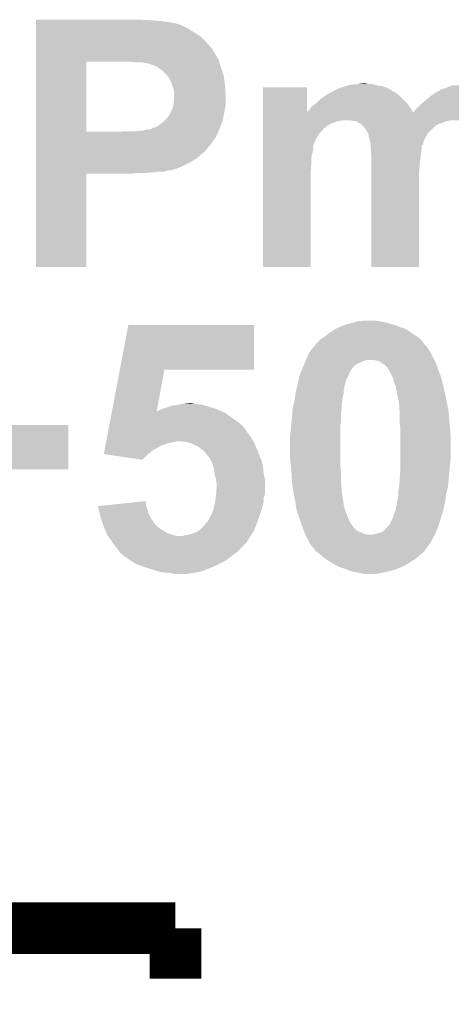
# Model space of a CAD drawing. Extents: x -1.3 to 24.2, y -3.9 to 53.4.
# Tile 38 of 41: x 14.6 to 16.3, y 45.7 to 49.6. Entities that reach past the tile are written whole.
import ezdxf

# ---------------------------------------------------------------- set-up
doc = ezdxf.new("R2010")
doc.units = 0
doc.layers.add('TPS_PRESSURE_CLICK_500PG_V1_007', color=14, linetype='CONTINUOUS')

msp = doc.modelspace()

# ---------------------------------------------------------------- linework, layer by layer
at = {"layer": 'TPS_PRESSURE_CLICK_500PG_V1_007', "const_width": 0.2032}
for points in [[(7.68096, 46.04512), (15.17904, 46.04512)], [(15.17904, 45.847), (15.17904, 46.04512)]]:
    msp.add_lwpolyline(points, dxfattribs=at)
at = {"layer": 'TPS_PRESSURE_CLICK_500PG_V1_007'}
for points in [[(14.63042, 49.62398), (14.630422, 49.62652), (15.08252, 49.62398), (15.04188, 49.62652)], [(14.63042, 49.62144), (14.63042, 49.62398), (15.12062, 49.62144), (15.08252, 49.62398)], [(14.63042, 49.61636), (14.63042, 49.62144), (15.156178, 49.61636), (15.12062, 49.62144)], [(14.63042, 49.61128), (14.63042, 49.61636), (15.181582, 49.61128), (15.156178, 49.61636)], [(14.63042, 49.611278), (14.63042, 49.61128), (15.184124, 49.611278), (15.181582, 49.61128)], [(14.63042, 49.60874), (14.63042, 49.611278), (15.189204, 49.60874), (15.184124, 49.611278)], [(14.63042, 49.608738), (14.63042, 49.60874), (15.194284, 49.608738), (15.189204, 49.60874)], [(14.63042, 49.59096), (14.63042, 49.608738), (15.229838, 49.59096), (15.194284, 49.608738)], [(14.63042, 49.57826), (14.63042, 49.59096), (15.25016, 49.57826), (15.229838, 49.59096)], [(14.63042, 49.563018), (14.63042, 49.57826), (15.275562, 49.563018), (15.25016, 49.57826)], [(14.63042, 49.54016), (14.63042, 49.563018), (15.29842, 49.54016), (15.275562, 49.563018)], [(14.630418, 49.51476), (14.63042, 49.54016), (15.32128, 49.51476), (15.29842, 49.54016)], [(14.630418, 49.509676), (14.630418, 49.51476), (15.32636, 49.509676), (15.32128, 49.51476)], [(14.630418, 49.502056), (14.630418, 49.509676), (15.328902, 49.502056), (15.32636, 49.509676)], [(14.630418, 49.486818), (14.630418, 49.502056), (15.33906, 49.486818), (15.328902, 49.502056)], [(14.630418, 49.466498), (14.630418, 49.486818), (15.34922, 49.466498), (15.33906, 49.486818)], [(14.630412, 49.184582), (14.630418, 49.4614), (14.82852, 49.184582), (14.828522, 49.4614)], [(14.630418, 49.46142), (14.630418, 49.466498), (15.350914, 49.46142), (15.34922, 49.466498)], [(14.630418, 49.4614), (14.630418, 49.46142), (14.828522, 49.4614), (14.97584, 49.46142)], [(15.013942, 49.45888), (15.001242, 49.46142), (15.35176, 49.45888), (15.350914, 49.46142)], [(15.057122, 49.45634), (15.046962, 49.45888), (15.352606, 49.45634), (15.35176, 49.45888)], [(15.064742, 49.456338), (15.057122, 49.45634), (15.352608, 49.456338), (15.352606, 49.45634)], [(15.09522, 49.44618), (15.064742, 49.456338), (15.355994, 49.44618), (15.352608, 49.456338)], [(15.11046, 49.438558), (15.09522, 49.44618), (15.358534, 49.438558), (15.355994, 49.44618)], [(15.13078, 49.423318), (15.11046, 49.438558), (15.363614, 49.423318), (15.358534, 49.438558)], [(15.143482, 49.410618), (15.13078, 49.423318), (15.367848, 49.410618), (15.363614, 49.423318)], [(15.147546, 49.405538), (15.143482, 49.410618), (15.36954, 49.405538), (15.367848, 49.410618)], [(15.153642, 49.397918), (15.147546, 49.405538), (15.370558, 49.397918), (15.36954, 49.405538)], [(15.16126, 49.382678), (15.153642, 49.397918), (15.37259, 49.382678), (15.370558, 49.397918)], [(15.16634, 49.36744), (15.16126, 49.382678), (15.37462, 49.36744), (15.37259, 49.382678)], [(15.859764, 49.36744), (15.869922, 49.36998), (15.974062, 49.36744), (15.965174, 49.36998)], [(15.869922, 49.36998), (15.892782, 49.37252), (15.965174, 49.36998), (15.956284, 49.37252)], [(15.892782, 49.37252), (15.915642, 49.37506), (15.941042, 49.37252), (15.928342, 49.37506)], [(15.17142, 49.354738), (15.16634, 49.36744), (15.375414, 49.354738), (15.37462, 49.36744)], [(15.17396, 49.342038), (15.17142, 49.354738), (15.376208, 49.342038), (15.375414, 49.354738)], [(15.17396, 49.326802), (15.17396, 49.342038), (15.37716, 49.326802), (15.376208, 49.342038)], [(15.524498, 49.263336), (15.5245, 49.359798), (15.697238, 49.263336), (15.6972, 49.359798)], [(15.5245, 49.359798), (15.524502, 49.35982), (15.6972, 49.359798), (15.524502, 49.35982)], [(15.769586, 49.326798), (15.773398, 49.329338), (16.06296, 49.326798), (16.059574, 49.329338)], [(15.773398, 49.329338), (15.79118, 49.3395), (16.059574, 49.329338), (16.046026, 49.3395)], [(15.79118, 49.3395), (15.796256, 49.342038), (16.046026, 49.3395), (16.042642, 49.342038)], [(15.796256, 49.342038), (15.80134, 49.34458), (16.042642, 49.342038), (16.035024, 49.34458)], [(15.80134, 49.34458), (15.806416, 49.347118), (16.035024, 49.34458), (16.03248, 49.347118)], [(15.806416, 49.347118), (15.826742, 49.35728), (16.03248, 49.347118), (16.014702, 49.35728)], [(15.826742, 49.35728), (15.8496, 49.364898), (16.014702, 49.35728), (15.994384, 49.364898)], [(15.8496, 49.364898), (15.859764, 49.36744), (15.994384, 49.364898), (15.974062, 49.36744)], [(16.179798, 49.32172), (16.190466, 49.32934), (16.491586, 49.32172), (16.48206, 49.32934)], [(16.190466, 49.32934), (16.19758, 49.33442), (16.48206, 49.32934), (16.475288, 49.33442)], [(16.19758, 49.33442), (16.201644, 49.33696), (16.475288, 49.33442), (16.471902, 49.33696)], [(16.201644, 49.33696), (16.209764, 49.342034), (16.471902, 49.33696), (16.466826, 49.342034)], [(16.209764, 49.342034), (16.209774, 49.34204), (16.466826, 49.342034), (16.464286, 49.34204)], [(16.209774, 49.34204), (16.217904, 49.34712), (16.464286, 49.34204), (16.455142, 49.34712)], [(16.217904, 49.34712), (16.220446, 49.347126), (16.455142, 49.34712), (16.45513, 49.347126)], [(16.220446, 49.347126), (16.225524, 49.352202), (16.45513, 49.347126), (16.445992, 49.352202)], [(16.225524, 49.352202), (16.238212, 49.35474), (16.445992, 49.352202), (16.441422, 49.35474)], [(16.238212, 49.35474), (16.238222, 49.354742), (16.441422, 49.35474), (16.441414, 49.354742)], [(16.238222, 49.354742), (16.25092, 49.35982), (16.441414, 49.354742), (16.418562, 49.35982)], [(16.25092, 49.35982), (16.268698, 49.367438), (16.418562, 49.35982), (16.398244, 49.367438)], [(15.168878, 49.281078), (15.171418, 49.29378), (15.375344, 49.281078), (15.37716, 49.29378)], [(15.171418, 49.29378), (15.17396, 49.306478), (15.37716, 49.29378), (15.37716, 49.306478)], [(15.17396, 49.306478), (15.17396, 49.326802), (15.37716, 49.306478), (15.37716, 49.326802)], [(15.712444, 49.28108), (15.73276, 49.296322), (16.1036, 49.28108), (16.092714, 49.296322)], [(15.73276, 49.296322), (15.735298, 49.29886), (16.092714, 49.296322), (16.0909, 49.29886)], [(15.735298, 49.29886), (15.745462, 49.309022), (16.0909, 49.29886), (16.080738, 49.309022)], [(15.745462, 49.309022), (15.75816, 49.31918), (16.080738, 49.309022), (16.07058, 49.31918)], [(15.75816, 49.31918), (15.769586, 49.326798), (16.07058, 49.31918), (16.06296, 49.326798)], [(16.123922, 49.270922), (16.144238, 49.291238), (16.532858, 49.270922), (16.52016, 49.291238)], [(16.144238, 49.291238), (16.14678, 49.29378), (16.52016, 49.291238), (16.518042, 49.29378)], [(16.14678, 49.29378), (16.16202, 49.30648), (16.518042, 49.29378), (16.50746, 49.30648)], [(16.16202, 49.30648), (16.176834, 49.31918), (16.50746, 49.30648), (16.49476, 49.31918)], [(16.176834, 49.31918), (16.179798, 49.32172), (16.49476, 49.31918), (16.491586, 49.32172)], [(15.153638, 49.24806), (15.1638, 49.26838), (15.36903, 49.24806), (15.373094, 49.26838)], [(15.1638, 49.26838), (15.166848, 49.276002), (15.373094, 49.26838), (15.37462, 49.276002)], [(15.166848, 49.276002), (15.168878, 49.281078), (15.37462, 49.276002), (15.375344, 49.281078)], [(15.524498, 49.26078), (15.524498, 49.263336), (16.11632, 49.26078), (16.11472, 49.263336)], [(15.524498, 49.250596), (15.524498, 49.26078), (16.54556, 49.250596), (16.539196, 49.26078)], [(15.697238, 49.263336), (15.69974, 49.26584), (16.11472, 49.263336), (16.11315, 49.26584)], [(15.69974, 49.26584), (15.707362, 49.270926), (16.11315, 49.26584), (16.109964, 49.270926)], [(15.707362, 49.270926), (15.712444, 49.28108), (16.109964, 49.270926), (16.1036, 49.28108)], [(16.11632, 49.26078), (16.11884, 49.2633), (16.539196, 49.26078), (16.537622, 49.2633)], [(16.11884, 49.2633), (16.123922, 49.270922), (16.537622, 49.2633), (16.532858, 49.270922)], [(15.113, 49.20996), (15.133314, 49.225198), (15.35836, 49.20996), (15.364458, 49.225198)], [(15.133314, 49.225198), (15.133318, 49.2252), (15.364458, 49.225198), (15.364458, 49.2252)], [(15.133318, 49.2252), (15.143478, 49.23536), (15.364458, 49.2252), (15.36649, 49.23536)], [(15.143478, 49.23536), (15.1511, 49.245518), (15.36649, 49.23536), (15.368522, 49.245518)], [(15.1511, 49.245518), (15.153638, 49.24806), (15.368522, 49.245518), (15.36903, 49.24806)], [(15.524496, 49.230282), (15.524498, 49.24044), (16.55064, 49.230282), (16.548098, 49.24044)], [(15.524496, 49.23028), (15.524496, 49.230282), (16.550642, 49.23028), (16.55064, 49.230282)], [(15.524496, 49.22774), (15.524496, 49.23028), (15.82674, 49.22774), (15.836898, 49.23028)], [(15.524496, 49.225198), (15.524496, 49.22774), (15.814038, 49.225198), (15.82674, 49.22774)], [(15.524496, 49.21504), (15.524496, 49.225198), (15.788638, 49.21504), (15.814038, 49.225198)], [(15.524496, 49.207418), (15.524496, 49.21504), (15.775938, 49.207418), (15.788638, 49.21504)], [(15.524498, 49.248058), (15.524498, 49.250596), (16.545562, 49.248058), (16.54556, 49.250596)], [(15.524498, 49.24044), (15.524498, 49.248058), (16.548098, 49.24044), (16.545562, 49.248058)], [(15.877538, 49.22774), (15.864838, 49.23028), (16.25346, 49.22774), (16.263618, 49.23028)], [(15.895316, 49.2252), (15.887696, 49.22774), (16.243304, 49.2252), (16.25346, 49.22774)], [(15.89532, 49.225198), (15.895316, 49.2252), (16.243298, 49.225198), (16.243304, 49.2252)], [(15.9004, 49.220122), (15.89532, 49.225198), (16.230606, 49.220122), (16.243298, 49.225198)], [(15.900404, 49.22012), (15.9004, 49.220122), (16.230602, 49.22012), (16.230606, 49.220122)], [(15.905476, 49.217582), (15.900404, 49.22012), (16.222986, 49.217582), (16.230602, 49.22012)], [(15.908014, 49.21758), (15.905476, 49.217582), (16.22298, 49.21758), (16.222986, 49.217582)], [(15.910556, 49.21504), (15.908014, 49.21758), (16.215358, 49.21504), (16.22298, 49.21758)], [(15.918182, 49.207418), (15.910556, 49.21504), (16.202658, 49.207418), (16.215358, 49.21504)], [(14.63041, 49.1744), (14.630412, 49.18456), (15.344136, 49.1744), (15.3482, 49.18456)], [(14.63041, 49.171856), (14.63041, 49.1744), (15.3416, 49.171856), (15.344136, 49.1744)], [(14.630412, 49.18456), (14.630412, 49.184582), (14.963138, 49.18456), (14.82852, 49.184582)], [(14.963138, 49.18456), (14.973298, 49.1871), (15.3482, 49.18456), (15.349216, 49.1871)], [(15.024102, 49.1871), (15.049498, 49.18964), (15.349216, 49.1871), (15.350232, 49.18964)], [(15.049498, 49.18964), (15.072358, 49.19472), (15.350232, 49.18964), (15.352264, 49.19472)], [(15.082516, 49.19472), (15.090134, 49.199796), (15.352264, 49.19472), (15.354294, 49.199796)], [(15.090134, 49.199796), (15.092676, 49.1998), (15.354294, 49.199796), (15.354296, 49.1998)], [(15.092676, 49.1998), (15.09776, 49.20234), (15.354296, 49.1998), (15.355312, 49.20234)], [(15.09776, 49.20234), (15.10538, 49.20488), (15.355312, 49.20234), (15.356328, 49.20488)], [(15.10538, 49.20488), (15.113, 49.20996), (15.356328, 49.20488), (15.35836, 49.20996)], [(15.524496, 49.20234), (15.524496, 49.207418), (15.77086, 49.20234), (15.775938, 49.207418)], [(15.524496, 49.197258), (15.524496, 49.20234), (15.763238, 49.197258), (15.77086, 49.20234)], [(15.524496, 49.189638), (15.524496, 49.197258), (15.758158, 49.189638), (15.763238, 49.197258)], [(15.524496, 49.179478), (15.524496, 49.189638), (15.748, 49.179478), (15.758158, 49.189638)], [(15.524496, 49.169318), (15.524496, 49.179478), (15.74038, 49.169318), (15.748, 49.179478)], [(15.923258, 49.202342), (15.918182, 49.207418), (16.197582, 49.202342), (16.202658, 49.207418)], [(15.933418, 49.187102), (15.923258, 49.202342), (16.182342, 49.187102), (16.197582, 49.202342)], [(15.937232, 49.179478), (15.933418, 49.187102), (16.174718, 49.179478), (16.182342, 49.187102)], [(15.941038, 49.171864), (15.937232, 49.179478), (16.170148, 49.171864), (16.174718, 49.179478)], [(14.63041, 49.164238), (14.63041, 49.171856), (15.339058, 49.164238), (15.3416, 49.171856)], [(14.63041, 49.15408), (14.63041, 49.164238), (15.33144, 49.15408), (15.339058, 49.164238)], [(14.63041, 49.13884), (14.63041, 49.15408), (15.32128, 49.13884), (15.33144, 49.15408)], [(14.63041, 49.12614), (14.63041, 49.13884), (15.31112, 49.12614), (15.32128, 49.13884)], [(15.524494, 49.138838), (15.524496, 49.169318), (15.72514, 49.138838), (15.74038, 49.169318)], [(15.524494, 49.131216), (15.524494, 49.138838), (15.7226, 49.131216), (15.72514, 49.138838)], [(15.94104, 49.164244), (15.941038, 49.171864), (16.165576, 49.164244), (16.170148, 49.171864)], [(15.94358, 49.156618), (15.94104, 49.164244), (16.161, 49.156618), (16.165576, 49.164244)], [(15.944216, 49.15408), (15.94358, 49.156618), (16.159478, 49.15408), (16.161, 49.156618)], [(15.94866, 49.136302), (15.944216, 49.15408), (16.1544, 49.136302), (16.159478, 49.15408)], [(15.94866, 49.136298), (15.94866, 49.136302), (16.1544, 49.136298), (16.1544, 49.136302)], [(15.94866, 49.133754), (15.94866, 49.136298), (16.154394, 49.133754), (16.1544, 49.136298)], [(14.630408, 49.07788), (14.63041, 49.108358), (15.260314, 49.07788), (15.29588, 49.108358)], [(14.63041, 49.108358), (14.63041, 49.12614), (15.29588, 49.108358), (15.31112, 49.12614)], [(15.524492, 49.085498), (15.524494, 49.10582), (15.71498, 49.085498), (15.72006, 49.10582)], [(15.524494, 49.121058), (15.524494, 49.131216), (15.7226, 49.121058), (15.7226, 49.131216)], [(15.524494, 49.10582), (15.524494, 49.121058), (15.72006, 49.10582), (15.7226, 49.121058)], [(15.94866, 49.128674), (15.94866, 49.133754), (16.14932, 49.128674), (16.154394, 49.133754)], [(15.94866, 49.115982), (15.94866, 49.128674), (16.14932, 49.115982), (16.14932, 49.128674)], [(15.948662, 49.115978), (15.94866, 49.115982), (16.14932, 49.115978), (16.14932, 49.115982)], [(15.950354, 49.10074), (15.948662, 49.115978), (16.14678, 49.10074), (16.14932, 49.115978)], [(15.9512, 49.09312), (15.950354, 49.10074), (16.145826, 49.09312), (16.14678, 49.10074)], [(14.630408, 49.077874), (14.630408, 49.07788), (15.257774, 49.077874), (15.260314, 49.07788)], [(14.630408, 49.072798), (14.630408, 49.077874), (15.252696, 49.072798), (15.257774, 49.077874)], [(14.630408, 49.06772), (14.630408, 49.072798), (15.242542, 49.06772), (15.252696, 49.072798)], [(14.630408, 49.0601), (14.630408, 49.06772), (15.22984, 49.0601), (15.242542, 49.06772)], [(14.630408, 49.05248), (14.630408, 49.0601), (15.2146, 49.05248), (15.22984, 49.0601)], [(15.52449, 49.029622), (15.524492, 49.0601), (15.71244, 49.029622), (15.71498, 49.0601)], [(15.524492, 49.0601), (15.524492, 49.085498), (15.71498, 49.0601), (15.71498, 49.085498)], [(15.9512, 49.08042), (15.9512, 49.09312), (16.14424, 49.08042), (16.145826, 49.09312)], [(15.9512, 49.05502), (15.9512, 49.08042), (16.1417, 49.05502), (16.14424, 49.08042)], [(14.6304, 48.651182), (14.630408, 49.019438), (14.828498, 48.651182), (14.82852, 49.019438)], [(14.630408, 49.03724), (14.630408, 49.05248), (15.179038, 49.03724), (15.2146, 49.05248)], [(14.630408, 49.03216), (14.630408, 49.03724), (15.158718, 49.03216), (15.179038, 49.03724)], [(14.630408, 49.032158), (14.630408, 49.03216), (15.146016, 49.032158), (15.158718, 49.03216)], [(14.630408, 49.029618), (14.630408, 49.032158), (15.140938, 49.029618), (15.146016, 49.032158)], [(14.630408, 49.02708), (14.630408, 49.029618), (15.130778, 49.02708), (15.140938, 49.029618)], [(14.630408, 49.02454), (14.630408, 49.02708), (15.095218, 49.02454), (15.107918, 49.02708)], [(14.630408, 49.022), (14.630408, 49.02454), (15.062198, 49.022), (15.07998, 49.02454)], [(14.630408, 49.01946), (14.630408, 49.022), (15.003778, 49.01946), (15.0241, 49.022)], [(14.630408, 49.019438), (14.630408, 49.01946), (14.82852, 49.019438), (15.003778, 49.01946)], [(15.52448, 48.651182), (15.52449, 49.029622), (15.712418, 48.651182), (15.71244, 49.029622)], [(15.9512, 49.024542), (15.9512, 49.05502), (16.13916, 49.024542), (16.1417, 49.05502)], [(15.9512, 48.651182), (15.9512, 49.024542), (16.139138, 48.651182), (16.13916, 49.024542)], [(14.828498, 48.65116), (14.6304, 48.651182), (14.828498, 48.65116), (14.828498, 48.651182)], [(15.712418, 48.65116), (15.52448, 48.651182), (15.712418, 48.65116), (15.712418, 48.651182)], [(16.139138, 48.65116), (15.9512, 48.651182), (16.139138, 48.65116), (16.139138, 48.651182)], [(15.889394, 48.43526), (15.897862, 48.4378), (15.99692, 48.43526), (15.98168, 48.4378)], [(15.897862, 48.4378), (15.920722, 48.44034), (15.98168, 48.4378), (15.971518, 48.44034)], [(14.960332, 48.2473), (14.993632, 48.422538), (15.488898, 48.2473), (15.48892, 48.422538)], [(14.993632, 48.422538), (14.993638, 48.42256), (15.48892, 48.422538), (14.993638, 48.42256)], [(15.78356, 48.38954), (15.7988, 48.3997), (16.112746, 48.38954), (16.098522, 48.3997)], [(15.7988, 48.3997), (15.81404, 48.40986), (16.098522, 48.3997), (16.080742, 48.40986)], [(15.81404, 48.40986), (15.825888, 48.414938), (16.080742, 48.40986), (16.06296, 48.414938)], [(15.825888, 48.414938), (15.83182, 48.41748), (16.06296, 48.414938), (16.057032, 48.41748)], [(15.83182, 48.41748), (15.845368, 48.42256), (16.057032, 48.41748), (16.045182, 48.42256)], [(15.845368, 48.42256), (15.852142, 48.4251), (16.045182, 48.42256), (16.036292, 48.4251)], [(15.852142, 48.4251), (15.872458, 48.43018), (16.036292, 48.4251), (16.018512, 48.43018)], [(15.872458, 48.43018), (15.880926, 48.43272), (16.018512, 48.43018), (16.00962, 48.43272)], [(15.880926, 48.43272), (15.889394, 48.43526), (16.00962, 48.43272), (15.99692, 48.43526)], [(15.740382, 48.353982), (15.744188, 48.359058), (16.15567, 48.353982), (16.15186, 48.359058)], [(15.744188, 48.359058), (15.748002, 48.364142), (16.15186, 48.359058), (16.146778, 48.364142)], [(15.748002, 48.364142), (15.758162, 48.371762), (16.146778, 48.364142), (16.139158, 48.371762)], [(15.758162, 48.371762), (15.762388, 48.374298), (16.139158, 48.371762), (16.136622, 48.374298)], [(15.762388, 48.374298), (15.77086, 48.37938), (16.136622, 48.374298), (16.128492, 48.37938)], [(15.77086, 48.37938), (15.780384, 48.387), (16.128492, 48.37938), (16.1163, 48.387)], [(15.780384, 48.387), (15.78356, 48.38954), (16.1163, 48.387), (16.112746, 48.38954)], [(15.709336, 48.318418), (15.721188, 48.333658), (16.18234, 48.318418), (16.172182, 48.333658)], [(15.721188, 48.333658), (15.72513, 48.338726), (16.172182, 48.333658), (16.169646, 48.338726)], [(15.72513, 48.338726), (15.725142, 48.33874), (16.169646, 48.338726), (16.16711, 48.33874)], [(15.725142, 48.33874), (15.730222, 48.343824), (16.16711, 48.33874), (16.163296, 48.343824)], [(15.730222, 48.343824), (15.732764, 48.3489), (16.163296, 48.343824), (16.159486, 48.3489)], [(15.732764, 48.3489), (15.740382, 48.353982), (16.159486, 48.3489), (16.15567, 48.353982)], [(15.691484, 48.28032), (15.6936, 48.2854), (15.918182, 48.28032), (15.933424, 48.2854)], [(15.6936, 48.2854), (15.69466, 48.28794), (16.20012, 48.2854), (16.19867, 48.28794)], [(15.69466, 48.28794), (15.701588, 48.303182), (16.19867, 48.28794), (16.18996, 48.303182)], [(15.701588, 48.303182), (15.707362, 48.31588), (16.18996, 48.303182), (16.18361, 48.31588)], [(15.707362, 48.31588), (15.709336, 48.318418), (16.18361, 48.31588), (16.18234, 48.318418)], [(15.97152, 48.28286), (15.958822, 48.2854), (16.20121, 48.28286), (16.20012, 48.2854)], [(15.981684, 48.280318), (15.97152, 48.28286), (16.202298, 48.280318), (16.20121, 48.28286)], [(14.928958, 48.082204), (14.960328, 48.247282), (15.105406, 48.082204), (15.135856, 48.247282)], [(14.960328, 48.247282), (14.960332, 48.2473), (15.135856, 48.247282), (15.488898, 48.2473)], [(15.672436, 48.234602), (15.677726, 48.2473), (15.86484, 48.234602), (15.872458, 48.2473)], [(15.677726, 48.2473), (15.680902, 48.254922), (15.872458, 48.2473), (15.877542, 48.254922)], [(15.680902, 48.254922), (15.684076, 48.26254), (15.877542, 48.254922), (15.885162, 48.26254)], [(15.684076, 48.26254), (15.687252, 48.27016), (15.885162, 48.26254), (15.89532, 48.27016)], [(15.687252, 48.27016), (15.689368, 48.27524), (15.89532, 48.27016), (15.90802, 48.27524)], [(15.689368, 48.27524), (15.691484, 48.28032), (15.90802, 48.27524), (15.918182, 48.28032)], [(15.996922, 48.27016), (15.981684, 48.280318), (16.206652, 48.27016), (16.202298, 48.280318)], [(16.001998, 48.26762), (15.996922, 48.27016), (16.20774, 48.26762), (16.206652, 48.27016)], [(16.002, 48.267618), (16.001998, 48.26762), (16.207742, 48.267618), (16.20774, 48.26762)], [(16.014702, 48.254918), (16.002, 48.267618), (16.211974, 48.254918), (16.207742, 48.267618)], [(16.020798, 48.24476), (16.014702, 48.254918), (16.21536, 48.24476), (16.211974, 48.254918)], [(16.02232, 48.24222), (16.020798, 48.24476), (16.216376, 48.24222), (16.21536, 48.24476)], [(15.659882, 48.186342), (15.664572, 48.206662), (15.84706, 48.186342), (15.85214, 48.206662)], [(15.664572, 48.206662), (15.668088, 48.2219), (15.85214, 48.206662), (15.85976, 48.2219)], [(15.668088, 48.2219), (15.669262, 48.226982), (15.85976, 48.2219), (15.861792, 48.226982)], [(15.669262, 48.226982), (15.672436, 48.234602), (15.861792, 48.226982), (15.86484, 48.234602)], [(16.033752, 48.219358), (16.02232, 48.24222), (16.22552, 48.219358), (16.216376, 48.24222)], [(16.03756, 48.211738), (16.033752, 48.219358), (16.227426, 48.211738), (16.22552, 48.219358)], [(16.040102, 48.199038), (16.03756, 48.211738), (16.230602, 48.199038), (16.227426, 48.211738)], [(15.654606, 48.163482), (15.656364, 48.171104), (15.841982, 48.163482), (15.84452, 48.171104)], [(15.656364, 48.171104), (15.659294, 48.1838), (15.84452, 48.171104), (15.844542, 48.1838)], [(15.659294, 48.1838), (15.6593, 48.183822), (15.844542, 48.1838), (15.84706, 48.183822)], [(15.6593, 48.183822), (15.659882, 48.186342), (15.84706, 48.183822), (15.84706, 48.186342)], [(16.044166, 48.18888), (16.040102, 48.199038), (16.23314, 48.18888), (16.230602, 48.199038)], [(16.04518, 48.18634), (16.044166, 48.18888), (16.233728, 48.18634), (16.23314, 48.18888)], [(16.04772, 48.181256), (16.04518, 48.18634), (16.2349, 48.181256), (16.233728, 48.18634)], [(16.04772, 48.178718), (16.04772, 48.181256), (16.235486, 48.178718), (16.2349, 48.181256)], [(16.05026, 48.16602), (16.04772, 48.178718), (16.238416, 48.16602), (16.235486, 48.178718)], [(16.051712, 48.15586), (16.05026, 48.16602), (16.24076, 48.15586), (16.238416, 48.16602)], [(15.644836, 48.11014), (15.64894, 48.12792), (15.83436, 48.11014), (15.8369, 48.12792)], [(15.64894, 48.12792), (15.651284, 48.14316), (15.8369, 48.12792), (15.83944, 48.14316)], [(15.651284, 48.14316), (15.652848, 48.153322), (15.83944, 48.14316), (15.84198, 48.153322)], [(15.652848, 48.153322), (15.65402, 48.16094), (15.84198, 48.153322), (15.84198, 48.16094)], [(15.65402, 48.16094), (15.654606, 48.163482), (15.84198, 48.16094), (15.841982, 48.163482)], [(16.0528, 48.148238), (16.051712, 48.15586), (16.242394, 48.148238), (16.24076, 48.15586)], [(16.05788, 48.130458), (16.0528, 48.148238), (16.246204, 48.130458), (16.242394, 48.148238)], [(16.059332, 48.1203), (16.05788, 48.130458), (16.24838, 48.1203), (16.246204, 48.130458)], [(15.107926, 48.082204), (15.11554, 48.08728), (15.362758, 48.082204), (15.350914, 48.08728)], [(15.11554, 48.08728), (15.128238, 48.09236), (15.350914, 48.08728), (15.339062, 48.09236)], [(15.128238, 48.09236), (15.14348, 48.09744), (15.339062, 48.09236), (15.322552, 48.09744)], [(15.14348, 48.09744), (15.157028, 48.10252), (15.322552, 48.09744), (15.30604, 48.10252)], [(15.157028, 48.10252), (15.163802, 48.10506), (15.30604, 48.10252), (15.298418, 48.10506)], [(15.163802, 48.10506), (15.186642, 48.107598), (15.298418, 48.10506), (15.2908, 48.107598)], [(15.186642, 48.107598), (15.18666, 48.1076), (15.2908, 48.107598), (15.290792, 48.1076)], [(15.18666, 48.1076), (15.19809, 48.11014), (15.290792, 48.1076), (15.278102, 48.11014)], [(15.19809, 48.11014), (15.209522, 48.11268), (15.265402, 48.11014), (15.255242, 48.11268)], [(15.209522, 48.11268), (15.232382, 48.11522), (15.255242, 48.11268), (15.245082, 48.11522)], [(15.639626, 48.07458), (15.64132, 48.0949), (15.83182, 48.07458), (15.834358, 48.0949)], [(15.64132, 48.094902), (15.644836, 48.11014), (15.83436, 48.094902), (15.83436, 48.11014)], [(15.64132, 48.0949), (15.64132, 48.094902), (15.834358, 48.0949), (15.83436, 48.094902)], [(16.06042, 48.11268), (16.059332, 48.1203), (16.24981, 48.11268), (16.24838, 48.1203)], [(16.062622, 48.07966), (16.06042, 48.11268), (16.256, 48.07966), (16.24981, 48.11268)], [(14.92075, 48.03902), (14.92799, 48.077118), (15.42796, 48.03902), (15.374622, 48.077118)], [(14.92799, 48.077118), (14.928956, 48.0822), (15.374622, 48.077118), (15.362766, 48.0822)], [(14.928956, 48.0822), (14.928958, 48.082204), (15.105406, 48.0822), (15.107926, 48.082204)], [(15.105406, 48.0822), (15.105406, 48.082204), (15.362766, 48.0822), (15.362758, 48.082204)], [(15.63624, 48.03648), (15.637624, 48.051718), (15.830296, 48.03648), (15.83182, 48.051718)], [(15.637624, 48.051718), (15.63878, 48.06442), (15.83182, 48.051718), (15.83182, 48.06442)], [(15.63878, 48.06442), (15.639626, 48.07458), (15.83182, 48.06442), (15.83182, 48.07458)], [(16.06296, 48.074582), (16.062622, 48.07966), (16.256318, 48.074582), (16.256, 48.07966)], [(16.06296, 48.03902), (16.06296, 48.074582), (16.25854, 48.03902), (16.256318, 48.074582)], [(14.07414, 47.853622), (14.07416, 48.028838), (14.757378, 47.853622), (14.7574, 48.028838)], [(14.07416, 48.028838), (14.074162, 48.02886), (14.7574, 48.028838), (14.500882, 48.02886)], [(14.913028, 47.99838), (14.915924, 48.01362), (15.46352, 47.99838), (15.45336, 48.01362)], [(14.915924, 48.01362), (14.91737, 48.021234), (15.45336, 48.01362), (15.445746, 48.021234)], [(14.91737, 48.021234), (14.917854, 48.023772), (15.445746, 48.021234), (15.44574, 48.023772)], [(14.917854, 48.023772), (14.92075, 48.03902), (15.44574, 48.023772), (15.42796, 48.03902)], [(15.63116, 47.98822), (15.6337, 48.01108), (15.82928, 47.98822), (15.82928, 48.01108)], [(15.6337, 48.01108), (15.635224, 48.02632), (15.82928, 48.01108), (15.82928, 48.02632)], [(15.635224, 48.02632), (15.63624, 48.03648), (15.82928, 48.02632), (15.830296, 48.03648)], [(16.06296, 48.03648), (16.06296, 48.03902), (16.258808, 48.03648), (16.25854, 48.03902)], [(16.0655, 48.016158), (16.06296, 48.03648), (16.260948, 48.016158), (16.258808, 48.03648)], [(16.0655, 47.990758), (16.0655, 48.016158), (16.26362, 47.990758), (16.260948, 48.016158)], [(14.906752, 47.96536), (14.910614, 47.985678), (15.485872, 47.96536), (15.473682, 47.985678)], [(14.910614, 47.985678), (14.913028, 47.99838), (15.473682, 47.985678), (15.46352, 47.99838)], [(15.63116, 47.891702), (15.63116, 47.98822), (15.82928, 47.891702), (15.82928, 47.98822)], [(16.0655, 47.89678), (16.0655, 47.990758), (16.26362, 47.89678), (16.26362, 47.990758)], [(14.899512, 47.92726), (14.90096, 47.93488), (15.0876, 47.92726), (15.1003, 47.93488)], [(14.90096, 47.93488), (14.903374, 47.94758), (15.1003, 47.93488), (15.123158, 47.94758)], [(14.903374, 47.94758), (14.904822, 47.9552), (15.123158, 47.94758), (15.146022, 47.9552)], [(14.904822, 47.9552), (14.905788, 47.96028), (15.146022, 47.9552), (15.16634, 47.96028)], [(14.905788, 47.96028), (14.90627, 47.96282), (15.16634, 47.96028), (15.179038, 47.96282)], [(14.90627, 47.96282), (14.906752, 47.965358), (15.179038, 47.96282), (15.186658, 47.965358)], [(14.906752, 47.965358), (14.906752, 47.96536), (15.186658, 47.965358), (15.194278, 47.96536)], [(15.217138, 47.96282), (15.194278, 47.96536), (15.487396, 47.96282), (15.485872, 47.96536)], [(15.227306, 47.960278), (15.217138, 47.96282), (15.48892, 47.960278), (15.487396, 47.96282)], [(15.237458, 47.95774), (15.227306, 47.960278), (15.490008, 47.95774), (15.48892, 47.960278)], [(15.25524, 47.95012), (15.237458, 47.95774), (15.493274, 47.95012), (15.490008, 47.95774)], [(15.270478, 47.942502), (15.25524, 47.95012), (15.49654, 47.942502), (15.493274, 47.95012)], [(15.28318, 47.93234), (15.270478, 47.942502), (15.500896, 47.93234), (15.49654, 47.942502)], [(15.293338, 47.92472), (15.28318, 47.93234), (15.50416, 47.92472), (15.500896, 47.93234)], [(14.897104, 47.914582), (14.897582, 47.9171), (15.07238, 47.914582), (15.0749, 47.9171)], [(15.049492, 47.891702), (14.897104, 47.914582), (15.049492, 47.891702), (15.07238, 47.914582)], [(14.897582, 47.9171), (14.899512, 47.92726), (15.0749, 47.9171), (15.0876, 47.92726)], [(15.298414, 47.919646), (15.293338, 47.92472), (15.506064, 47.919646), (15.50416, 47.92472)], [(15.29842, 47.917106), (15.298414, 47.919646), (15.507016, 47.917106), (15.506064, 47.919646)], [(15.309308, 47.9044), (15.29842, 47.917106), (15.51178, 47.9044), (15.507016, 47.917106)], [(15.31366, 47.89932), (15.309308, 47.9044), (15.513958, 47.89932), (15.51178, 47.9044)], [(15.320012, 47.886618), (15.31366, 47.89932), (15.5194, 47.886618), (15.513958, 47.89932)], [(16.0655, 47.87392), (16.0655, 47.89678), (16.26108, 47.87392), (16.26362, 47.89678)], [(15.32382, 47.879), (15.320012, 47.886618), (15.521094, 47.879), (15.5194, 47.886618)], [(15.3289, 47.863758), (15.32382, 47.879), (15.52448, 47.863758), (15.521094, 47.879)], [(15.331438, 47.856142), (15.3289, 47.863758), (15.525242, 47.856142), (15.52448, 47.863758)], [(15.333416, 47.83836), (15.331438, 47.856142), (15.52702, 47.83836), (15.525242, 47.856142)], [(15.634266, 47.863762), (15.63116, 47.891702), (15.82928, 47.863762), (15.82928, 47.891702)], [(15.63624, 47.84598), (15.634266, 47.863762), (15.83182, 47.84598), (15.82928, 47.863762)], [(16.0655, 47.8536), (16.0655, 47.87392), (16.259232, 47.8536), (16.26108, 47.87392)], [(14.330658, 47.8536), (14.07414, 47.853622), (14.757378, 47.8536), (14.757378, 47.853622)], [(14.33066, 47.853578), (14.330658, 47.8536), (14.50086, 47.853578), (14.757378, 47.8536)], [(15.33398, 47.833282), (15.333416, 47.83836), (15.528036, 47.833282), (15.52702, 47.83836)], [(15.33906, 47.81296), (15.33398, 47.833282), (15.5321, 47.81296), (15.528036, 47.833282)], [(15.638358, 47.807878), (15.63624, 47.84598), (15.83182, 47.807878), (15.83182, 47.84598)], [(16.06296, 47.828202), (16.0655, 47.8536), (16.256922, 47.828202), (16.259232, 47.8536)], [(16.06296, 47.81804), (16.06296, 47.828202), (16.256, 47.81804), (16.256922, 47.828202)], [(16.06296, 47.80788), (16.06296, 47.81804), (16.255152, 47.80788), (16.256, 47.81804)], [(15.339062, 47.812958), (15.33906, 47.81296), (15.5321, 47.812958), (15.5321, 47.81296)], [(15.3416, 47.797722), (15.339062, 47.812958), (15.532098, 47.797722), (15.5321, 47.812958)], [(15.339646, 47.757076), (15.3416, 47.782478), (15.532098, 47.757076), (15.532098, 47.782478)], [(15.3416, 47.782478), (15.3416, 47.797722), (15.532098, 47.782478), (15.532098, 47.797722)], [(15.63878, 47.80026), (15.638358, 47.807878), (15.832298, 47.80026), (15.83182, 47.807878)], [(15.643184, 47.76724), (15.63878, 47.80026), (15.83436, 47.76724), (15.832298, 47.80026)], [(16.05788, 47.769778), (16.06042, 47.78756), (16.249356, 47.769778), (16.25346, 47.78756)], [(16.06042, 47.78756), (16.06296, 47.80788), (16.25346, 47.78756), (16.255152, 47.80788)], [(15.335672, 47.729138), (15.338212, 47.744376), (15.52702, 47.729138), (15.52702, 47.744376)], [(15.338212, 47.744376), (15.33906, 47.749458), (15.52702, 47.744376), (15.52905, 47.749458)], [(15.33906, 47.749458), (15.339646, 47.757076), (15.52905, 47.749458), (15.532098, 47.757076)], [(15.64386, 47.76216), (15.643184, 47.76724), (15.835086, 47.76216), (15.83436, 47.76724)], [(15.650392, 47.73168), (15.64386, 47.76216), (15.83944, 47.73168), (15.835086, 47.76216)], [(16.050894, 47.72152), (16.05534, 47.7393), (16.24076, 47.72152), (16.243494, 47.7393)], [(16.05534, 47.7393), (16.05788, 47.754538), (16.243494, 47.7393), (16.245838, 47.754538)], [(16.05788, 47.75454), (16.05788, 47.769778), (16.24584, 47.75454), (16.249356, 47.769778)], [(16.05788, 47.754538), (16.05788, 47.75454), (16.245838, 47.754538), (16.24584, 47.75454)], [(14.874262, 47.70882), (14.968322, 47.718978), (15.064234, 47.70882), (15.0622, 47.718978)], [(14.874824, 47.70628), (14.874262, 47.70882), (15.064742, 47.70628), (15.064234, 47.70882)], [(14.87932, 47.68596), (14.874824, 47.70628), (15.071514, 47.68596), (15.064742, 47.70628)], [(14.968322, 47.718978), (15.0622, 47.729116), (15.0622, 47.718978), (15.0622, 47.729116)], [(15.3289, 47.696122), (15.333414, 47.71644), (15.518674, 47.696122), (15.52448, 47.71644)], [(15.333414, 47.71644), (15.33398, 47.71898), (15.52448, 47.71644), (15.524988, 47.71898)], [(15.33398, 47.71898), (15.335672, 47.729138), (15.524988, 47.71898), (15.52702, 47.729138)], [(15.65148, 47.7266), (15.650392, 47.73168), (15.840288, 47.7266), (15.83944, 47.73168)], [(15.653044, 47.71644), (15.65148, 47.7266), (15.84198, 47.71644), (15.840288, 47.7266)], [(15.654998, 47.703742), (15.653044, 47.71644), (15.84452, 47.703742), (15.84198, 47.71644)], [(15.655778, 47.698664), (15.654998, 47.703742), (15.847058, 47.698664), (15.84452, 47.703742)], [(16.047718, 47.696116), (16.04772, 47.703736), (16.234896, 47.696116), (16.236654, 47.703736)], [(16.04772, 47.703736), (16.050258, 47.708816), (16.236654, 47.703736), (16.237828, 47.708816)], [(16.050258, 47.708816), (16.05026, 47.718978), (16.237828, 47.708816), (16.240172, 47.718978)], [(16.05026, 47.718978), (16.050894, 47.72152), (16.240172, 47.718978), (16.24076, 47.72152)], [(14.881862, 47.675798), (14.87932, 47.68596), (15.0749, 47.675798), (15.071514, 47.68596)], [(14.884402, 47.66564), (14.881862, 47.675798), (15.080706, 47.66564), (15.0749, 47.675798)], [(14.886942, 47.65802), (14.884402, 47.66564), (15.08506, 47.65802), (15.080706, 47.66564)], [(15.31112, 47.658018), (15.32128, 47.6758), (15.506154, 47.658018), (15.512504, 47.6758)], [(15.32128, 47.6758), (15.323184, 47.68088), (15.512504, 47.6758), (15.51432, 47.68088)], [(15.323184, 47.68088), (15.3289, 47.696122), (15.51432, 47.68088), (15.518674, 47.696122)], [(15.65656, 47.693584), (15.655778, 47.698664), (15.84706, 47.693584), (15.847058, 47.698664)], [(15.65656, 47.69358), (15.65656, 47.693584), (15.847062, 47.69358), (15.84706, 47.693584)], [(15.666722, 47.66564), (15.65656, 47.69358), (15.858238, 47.66564), (15.847062, 47.69358)], [(15.66977, 47.65548), (15.666722, 47.66564), (15.8623, 47.65548), (15.858238, 47.66564)], [(16.022318, 47.63516), (16.03502, 47.66056), (16.216726, 47.63516), (16.224542, 47.66056)], [(16.03502, 47.66056), (16.0401, 47.6758), (16.224542, 47.66056), (16.22923, 47.6758)], [(16.0401, 47.6758), (16.044862, 47.688502), (16.22923, 47.6758), (16.23314, 47.688502)], [(16.044862, 47.688502), (16.047718, 47.696116), (16.23314, 47.688502), (16.234896, 47.696116)], [(14.892022, 47.64278), (14.886942, 47.65802), (15.09522, 47.64278), (15.08506, 47.65802)], [(14.8971, 47.62754), (14.892022, 47.64278), (15.107928, 47.62754), (15.09522, 47.64278)], [(14.897104, 47.627534), (14.8971, 47.62754), (15.110466, 47.627534), (15.107928, 47.62754)], [(14.899278, 47.62246), (14.897104, 47.627534), (15.11554, 47.62246), (15.110466, 47.627534)], [(14.901456, 47.61738), (14.899278, 47.62246), (15.123158, 47.61738), (15.11554, 47.62246)], [(15.26794, 47.609762), (15.283182, 47.62246), (15.487468, 47.609762), (15.49291, 47.62246)], [(15.283182, 47.62246), (15.285358, 47.625), (15.49291, 47.62246), (15.494, 47.625)], [(15.285358, 47.625), (15.298418, 47.64024), (15.494, 47.625), (15.499714, 47.64024)], [(15.298418, 47.64024), (15.303498, 47.64532), (15.499714, 47.64024), (15.50162, 47.64532)], [(15.303498, 47.64532), (15.306042, 47.647864), (15.50162, 47.64532), (15.502528, 47.647864)], [(15.306042, 47.647864), (15.31112, 47.658018), (15.502528, 47.647864), (15.506154, 47.658018)], [(15.67434, 47.640242), (15.66977, 47.65548), (15.869918, 47.640242), (15.8623, 47.65548)], [(15.67434, 47.640238), (15.67434, 47.640242), (15.869922, 47.640238), (15.869918, 47.640242)], [(15.679102, 47.62754), (15.67434, 47.640238), (15.88008, 47.62754), (15.869922, 47.640238)], [(15.682912, 47.617384), (15.679102, 47.62754), (15.8877, 47.617384), (15.88008, 47.62754)], [(16.00708, 47.619914), (16.009624, 47.62246), (16.211662, 47.619914), (16.21282, 47.62246)], [(16.009624, 47.62246), (16.022318, 47.63516), (16.21282, 47.62246), (16.216726, 47.63516)], [(14.907988, 47.60214), (14.901456, 47.61738), (15.14856, 47.60214), (15.123158, 47.61738)], [(14.910164, 47.59706), (14.907988, 47.60214), (15.1638, 47.59706), (15.14856, 47.60214)], [(14.91234, 47.591982), (14.910164, 47.59706), (15.181576, 47.591982), (15.1638, 47.59706)], [(14.912342, 47.59198), (14.91234, 47.591982), (15.181582, 47.59198), (15.181576, 47.591982)], [(14.914374, 47.58944), (14.912342, 47.59198), (15.47368, 47.58944), (15.475494, 47.59198)], [(14.9225, 47.57928), (14.914374, 47.58944), (15.46733, 47.57928), (15.47368, 47.58944)], [(15.209522, 47.59198), (15.21968, 47.59452), (15.475494, 47.59198), (15.477308, 47.59452)], [(15.21968, 47.59452), (15.234922, 47.597062), (15.477308, 47.59452), (15.479124, 47.597062)], [(15.234922, 47.597062), (15.250158, 47.60214), (15.479124, 47.597062), (15.48275, 47.60214)], [(15.250158, 47.60214), (15.262004, 47.607218), (15.48275, 47.60214), (15.486378, 47.607218)], [(15.262004, 47.607218), (15.26794, 47.609762), (15.486378, 47.607218), (15.487468, 47.609762)], [(15.683864, 47.614842), (15.682912, 47.617384), (15.892776, 47.614842), (15.8877, 47.617384)], [(15.68577, 47.609764), (15.683864, 47.614842), (15.897858, 47.609764), (15.892776, 47.614842)], [(15.687676, 47.60468), (15.68577, 47.609764), (15.913098, 47.60468), (15.897858, 47.609764)], [(15.68958, 47.5996), (15.687676, 47.60468), (15.923258, 47.5996), (15.913098, 47.60468)], [(15.69085, 47.59706), (15.68958, 47.5996), (15.933418, 47.59706), (15.923258, 47.5996)], [(15.69212, 47.59452), (15.69085, 47.59706), (16.20012, 47.59452), (16.201274, 47.59706)], [(15.6972, 47.58436), (15.69212, 47.59452), (16.194576, 47.58436), (16.20012, 47.59452)], [(15.70482, 47.571662), (15.6972, 47.58436), (16.18765, 47.571662), (16.194576, 47.58436)], [(15.958816, 47.59706), (15.966442, 47.5996), (16.201274, 47.59706), (16.202428, 47.5996)], [(15.966442, 47.5996), (15.986758, 47.604678), (16.202428, 47.5996), (16.204736, 47.604678)], [(15.986758, 47.604678), (15.996918, 47.60976), (16.204736, 47.604678), (16.207046, 47.60976)], [(15.996918, 47.60976), (16.007072, 47.617376), (16.207046, 47.60976), (16.210508, 47.617376)], [(16.007072, 47.617376), (16.00708, 47.619914), (16.210508, 47.617376), (16.211662, 47.619914)], [(14.929274, 47.56912), (14.9225, 47.57928), (15.460982, 47.56912), (15.46733, 47.57928)], [(14.93266, 47.56404), (14.929274, 47.56912), (15.458436, 47.56404), (15.460982, 47.56912)], [(14.936472, 47.558958), (14.93266, 47.56404), (15.450818, 47.558958), (15.458436, 47.56404)], [(14.942188, 47.551338), (14.936472, 47.558958), (15.445738, 47.551338), (15.450818, 47.558958)], [(14.95552, 47.53356), (14.942188, 47.551338), (15.42796, 47.53356), (15.445738, 47.551338)], [(15.706516, 47.566578), (15.70482, 47.571662), (16.184878, 47.566578), (16.18765, 47.571662)], [(15.70736, 47.56404), (15.706516, 47.566578), (16.1831, 47.56404), (16.184878, 47.566578)], [(15.712438, 47.556422), (15.70736, 47.56404), (16.177768, 47.556422), (16.1831, 47.56404)], [(15.714974, 47.551354), (15.712438, 47.556422), (16.17422, 47.551354), (16.177768, 47.556422)], [(15.71751, 47.55134), (15.714974, 47.551354), (16.17421, 47.55134), (16.17422, 47.551354)], [(15.725138, 47.541178), (15.71751, 47.55134), (16.167098, 47.541178), (16.17421, 47.55134)], [(14.958908, 47.52848), (14.95552, 47.53356), (15.42288, 47.52848), (15.42796, 47.53356)], [(14.960598, 47.525942), (14.958908, 47.52848), (15.419072, 47.525942), (15.42288, 47.52848)], [(14.968216, 47.52086), (14.960598, 47.525942), (15.41145, 47.52086), (15.419072, 47.525942)], [(14.96949, 47.51832), (14.968216, 47.52086), (15.40764, 47.51832), (15.41145, 47.52086)], [(14.970754, 47.515794), (14.96949, 47.51832), (15.404608, 47.515794), (15.40764, 47.51832)], [(14.973294, 47.51578), (14.970754, 47.515794), (15.404592, 47.51578), (15.404608, 47.515794)], [(14.975838, 47.513242), (14.973294, 47.51578), (15.401546, 47.513242), (15.404592, 47.51578)], [(14.98651, 47.50562), (14.975838, 47.513242), (15.3924, 47.50562), (15.401546, 47.513242)], [(14.99362, 47.50054), (14.98651, 47.50562), (15.385286, 47.50054), (15.3924, 47.50562)], [(15.727042, 47.53864), (15.725138, 47.541178), (16.16456, 47.53864), (16.167098, 47.541178)], [(15.732758, 47.531022), (15.727042, 47.53864), (16.15948, 47.531022), (16.16456, 47.53864)], [(15.732764, 47.531018), (15.732758, 47.531022), (16.159478, 47.531018), (16.15948, 47.531022)], [(15.739536, 47.52594), (15.732764, 47.531018), (16.154398, 47.52594), (16.159478, 47.531018)], [(15.749698, 47.518318), (15.739536, 47.52594), (16.14424, 47.518318), (16.154398, 47.52594)], [(15.753082, 47.51578), (15.749698, 47.518318), (16.1417, 47.51578), (16.14424, 47.518318)], [(15.75901, 47.510698), (15.753082, 47.51578), (16.136618, 47.510698), (16.1417, 47.51578)], [(15.770858, 47.50054), (15.75901, 47.510698), (16.12392, 47.50054), (16.136618, 47.510698)], [(15.00505, 47.49292), (14.99362, 47.50054), (15.374618, 47.49292), (15.385286, 47.50054)], [(15.00886, 47.49038), (15.00505, 47.49292), (15.369538, 47.49038), (15.374618, 47.49292)], [(15.026638, 47.48022), (15.00886, 47.49038), (15.349218, 47.48022), (15.369538, 47.49038)], [(15.04696, 47.4726), (15.026638, 47.48022), (15.33398, 47.4726), (15.349218, 47.48022)], [(15.08506, 47.4599), (15.04696, 47.4726), (15.302228, 47.4599), (15.33398, 47.4726)], [(15.770862, 47.500538), (15.770858, 47.50054), (16.123918, 47.500538), (16.12392, 47.50054)], [(15.783048, 47.492922), (15.770862, 47.500538), (16.11122, 47.492922), (16.123918, 47.500538)], [(15.79118, 47.48784), (15.783048, 47.492922), (16.103598, 47.48784), (16.11122, 47.492922)], [(15.800068, 47.482762), (15.79118, 47.48784), (16.095982, 47.482762), (16.103598, 47.48784)], [(15.808962, 47.47768), (15.800068, 47.482762), (16.087088, 47.47768), (16.095982, 47.482762)], [(15.819122, 47.4726), (15.808962, 47.47768), (16.0782, 47.4726), (16.087088, 47.47768)], [(15.82928, 47.46752), (15.819122, 47.4726), (16.066346, 47.46752), (16.0782, 47.4726)], [(15.838174, 47.46498), (15.82928, 47.46752), (16.06042, 47.46498), (16.066346, 47.46752)], [(15.109824, 47.45228), (15.08506, 47.4599), (15.283178, 47.45228), (15.302228, 47.4599)], [(15.118078, 47.44974), (15.109824, 47.45228), (15.270478, 47.44974), (15.283178, 47.45228)], [(15.13586, 47.4472), (15.118078, 47.44974), (15.25778, 47.4472), (15.270478, 47.44974)], [(15.1638, 47.44466), (15.148558, 47.4472), (15.242538, 47.44466), (15.25778, 47.4472)], [(15.173958, 47.44212), (15.1638, 47.44466), (15.227298, 47.44212), (15.242538, 47.44466)], [(15.84706, 47.462442), (15.838174, 47.46498), (16.05365, 47.462442), (16.06042, 47.46498)], [(15.858914, 47.45736), (15.84706, 47.462442), (16.040098, 47.45736), (16.05365, 47.462442)], [(15.864838, 47.45482), (15.858914, 47.45736), (16.029938, 47.45482), (16.040098, 47.45736)], [(15.873728, 47.45228), (15.864838, 47.45482), (16.01978, 47.45228), (16.029938, 47.45482)], [(15.882618, 47.44974), (15.873728, 47.45228), (16.00835, 47.44974), (16.01978, 47.45228)], [(15.89786, 47.4472), (15.882618, 47.44974), (15.99692, 47.4472), (16.00835, 47.44974)], [(15.923258, 47.44212), (15.89786, 47.4472), (15.971518, 47.44212), (15.99692, 47.4472)]]:
    msp.add_solid(points, dxfattribs=at)

doc.saveas('drawing.dxf')
